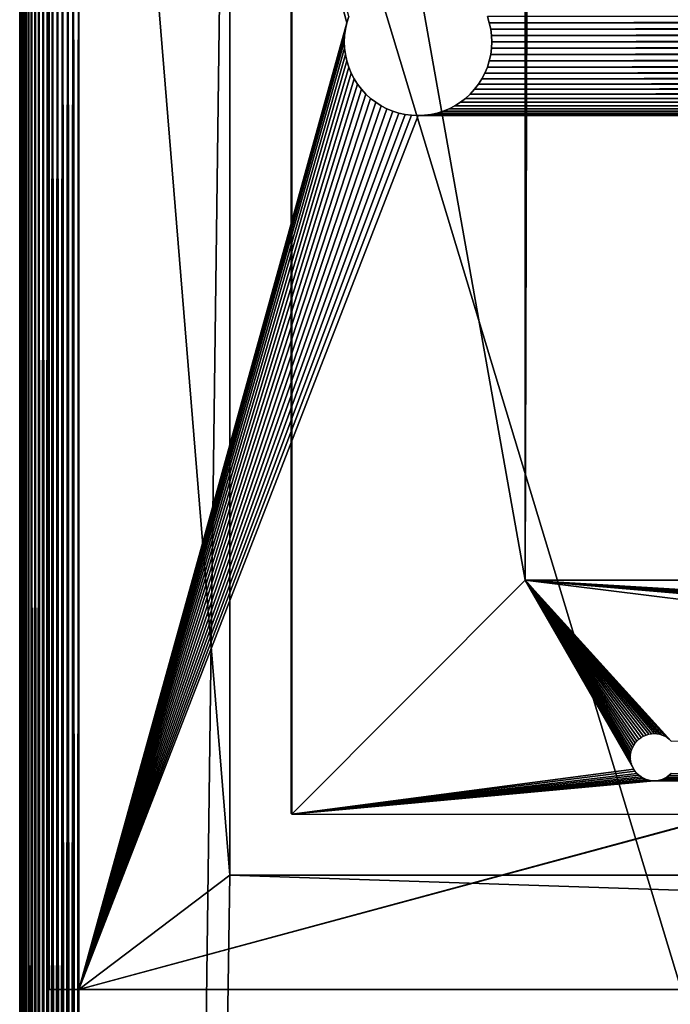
# Model space of a CAD drawing. Header units: millimetres. Extents: x -125 to 125, y -729 to 71.
# Tile 33 of 48: x -125 to -81, y -65 to 2. Entities that reach past the tile are written whole.
import ezdxf

# ---------------------------------------------------------------- set-up
doc = ezdxf.new("R2010")
doc.units = ezdxf.units.MM
doc.header["$LTSCALE"] = 65.185185
for name, color, linetype in [('1', 7, 'CONTINUOUS'), ('10', 7, 'CONTINUOUS'), ('11', 7, 'CONTINUOUS'), ('13', 7, 'CONTINUOUS'), ('14', 7, 'CONTINUOUS'), ('15', 7, 'CONTINUOUS'), ('17', 7, 'CONTINUOUS'), ('19', 7, 'CONTINUOUS'), ('2', 7, 'CONTINUOUS'), ('20', 7, 'CONTINUOUS'), ('24', 7, 'CONTINUOUS'), ('26', 7, 'CONTINUOUS'), ('27', 7, 'CONTINUOUS'), ('5', 7, 'CONTINUOUS')]:
    doc.layers.add(name, color=color, linetype=linetype)

msp = doc.modelspace()

# ---------------------------------------------------------------- linework, layer by layer
at = {"layer": '1', "color": 253, "linetype": 'Continuous', "true_color": 0xaaa39e}
for points in [[(-106.6, 52.3, 56.448), (-106.598, -52.313, 56.448), (-106.598, 52.313, 56.448), (-106.6, 52.3, 56.448)], [(-106.6, -52.3, 56.448), (-106.598, -52.313, 56.448), (-106.6, 52.3, 56.448), (-106.6, -52.3, 56.448)], [(-106.598, 52.313, 56.448), (-106.593, -52.325, 56.448), (-106.593, 52.325, 56.448), (-106.598, 52.313, 56.448)], [(-106.598, -52.313, 56.448), (-106.593, -52.325, 56.448), (-106.598, 52.313, 56.448), (-106.598, -52.313, 56.448)], [(-106.593, 52.325, 56.448), (-106.585, -52.335, 56.448), (-106.585, 52.335, 56.448), (-106.593, 52.325, 56.448)], [(-106.593, -52.325, 56.448), (-106.585, -52.335, 56.448), (-106.593, 52.325, 56.448), (-106.593, -52.325, 56.448)], [(-106.585, 52.335, 56.448), (-106.575, -52.343, 56.448), (-106.575, 52.343, 56.448), (-106.585, 52.335, 56.448)], [(-106.585, -52.335, 56.448), (-106.575, -52.343, 56.448), (-106.585, 52.335, 56.448), (-106.585, -52.335, 56.448)], [(-106.575, 52.343, 56.448), (-106.563, -52.348, 56.448), (-106.563, 52.348, 56.448), (-106.575, 52.343, 56.448)], [(-106.575, -52.343, 56.448), (-106.563, -52.348, 56.448), (-106.575, 52.343, 56.448), (-106.575, -52.343, 56.448)], [(-106.563, 52.348, 56.448), (-106.55, -52.35, 56.448), (-106.55, 52.35, 56.448), (-106.563, 52.348, 56.448)], [(-106.563, -52.348, 56.448), (-106.55, -52.35, 56.448), (-106.563, 52.348, 56.448), (-106.563, -52.348, 56.448)], [(-90.75, -36.5, 56.448), (-90.75, 36.505, 56.448), (-106.55, 52.35, 56.448), (-90.75, -36.5, 56.448)], [(-106.55, -52.35, 56.448), (-90.75, -36.5, 56.448), (-106.55, 52.35, 56.448), (-106.55, -52.35, 56.448)], [(-83.386, -49.3, 56.448), (-90.75, -36.5, 56.448), (-106.55, -52.35, 56.448), (-83.386, -49.3, 56.448)], [(-12.033, -46.25, 56.448), (-90.75, -36.5, 56.448), (-80.836, -47.402, 56.448), (-12.033, -46.25, 56.448)], [(-90.75, -36.5, 56.448), (-12.033, -43.25, 56.448), (-11.406, -43.25, 56.448), (-90.75, -36.5, 56.448)], [(-12.033, -43.25, 56.448), (-90.75, -36.5, 56.448), (-12.033, -46.25, 56.448), (-12.033, -43.25, 56.448)], [(4.697, -43.25, 56.448), (-90.75, -36.5, 56.448), (3.263, -43.25, 56.448), (4.697, -43.25, 56.448)], [(7.736, -43.259, 56.448), (-90.75, -36.5, 56.448), (7.551, -43.25, 56.448), (7.736, -43.259, 56.448)], [(-90.75, -36.5, 56.448), (7.736, -43.259, 56.448), (9.779, -43.364, 56.448), (-90.75, -36.5, 56.448)], [(7.551, -43.25, 56.448), (-90.75, -36.5, 56.448), (6.258, -43.25, 56.448), (7.551, -43.25, 56.448)], [(10.775, -43.166, 56.448), (-90.75, -36.5, 56.448), (10.596, -43.158, 56.448), (10.775, -43.166, 56.448)], [(10.596, -43.158, 56.448), (-90.75, -36.5, 56.448), (10.416, -43.166, 56.448), (10.596, -43.158, 56.448)], [(10.416, -43.166, 56.448), (-90.75, -36.5, 56.448), (10.258, -43.186, 56.448), (10.416, -43.166, 56.448)], [(10.258, -43.186, 56.448), (-90.75, -36.5, 56.448), (10.115, -43.218, 56.448), (10.258, -43.186, 56.448)], [(10.115, -43.218, 56.448), (-90.75, -36.5, 56.448), (9.99, -43.259, 56.448), (10.115, -43.218, 56.448)], [(9.99, -43.259, 56.448), (-90.75, -36.5, 56.448), (9.879, -43.308, 56.448), (9.99, -43.259, 56.448)], [(9.879, -43.308, 56.448), (-90.75, -36.5, 56.448), (9.779, -43.364, 56.448), (9.879, -43.308, 56.448)], [(-82, -46.9, 56.448), (-90.75, -36.5, 56.448), (-82.186, -46.911, 56.448), (-82, -46.9, 56.448)], [(-90.75, -36.5, 56.448), (-82, -46.9, 56.448), (-81.814, -46.911, 56.448), (-90.75, -36.5, 56.448)], [(-82.186, -46.911, 56.448), (-90.75, -36.5, 56.448), (-82.369, -46.943, 56.448), (-82.186, -46.911, 56.448)], [(-82.369, -46.943, 56.448), (-90.75, -36.5, 56.448), (-82.547, -46.996, 56.448), (-82.369, -46.943, 56.448)], [(-82.547, -46.996, 56.448), (-90.75, -36.5, 56.448), (-82.718, -47.07, 56.448), (-82.547, -46.996, 56.448)], [(-82.718, -47.07, 56.448), (-90.75, -36.5, 56.448), (-82.879, -47.163, 56.448), (-82.718, -47.07, 56.448)], [(-1.313, -43.25, 56.448), (-90.75, -36.5, 56.448), (-2.762, -43.25, 56.448), (-1.313, -43.25, 56.448)], [(-90.75, -36.5, 56.448), (-1.17, -43.256, 56.448), (1.095, -43.25, 56.448), (-90.75, -36.5, 56.448)], [(-1.17, -43.256, 56.448), (-90.75, -36.5, 56.448), (-1.313, -43.25, 56.448), (-1.17, -43.256, 56.448)], [(-90.75, -36.5, 56.448), (-3.352, -43.25, 56.448), (-2.762, -43.25, 56.448), (-90.75, -36.5, 56.448)], [(-5.343, -43.25, 56.448), (-90.75, -36.5, 56.448), (-6.254, -43.25, 56.448), (-5.343, -43.25, 56.448)], [(-90.75, -36.5, 56.448), (-4.256, -43.25, 56.448), (-3.352, -43.25, 56.448), (-90.75, -36.5, 56.448)], [(-4.256, -43.25, 56.448), (-90.75, -36.5, 56.448), (-5.343, -43.25, 56.448), (-4.256, -43.25, 56.448)], [(-8.976, -43.364, 56.448), (-90.75, -36.5, 56.448), (-9.067, -43.428, 56.448), (-8.976, -43.364, 56.448)], [(-8.876, -43.308, 56.448), (-90.75, -36.5, 56.448), (-8.976, -43.364, 56.448), (-8.876, -43.308, 56.448)], [(-8.765, -43.259, 56.448), (-90.75, -36.5, 56.448), (-8.876, -43.308, 56.448), (-8.765, -43.259, 56.448)], [(-8.64, -43.218, 56.448), (-90.75, -36.5, 56.448), (-8.765, -43.259, 56.448), (-8.64, -43.218, 56.448)], [(-8.498, -43.186, 56.448), (-90.75, -36.5, 56.448), (-8.64, -43.218, 56.448), (-8.498, -43.186, 56.448)], [(-8.339, -43.166, 56.448), (-90.75, -36.5, 56.448), (-8.498, -43.186, 56.448), (-8.339, -43.166, 56.448)], [(-8.159, -43.158, 56.448), (-90.75, -36.5, 56.448), (-8.339, -43.166, 56.448), (-8.159, -43.158, 56.448)], [(-90.75, -36.5, 56.448), (1.095, -43.25, 56.448), (1.805, -43.25, 56.448), (-90.75, -36.5, 56.448)], [(-90.75, -36.5, 56.448), (1.805, -43.25, 56.448), (3.263, -43.25, 56.448), (-90.75, -36.5, 56.448)], [(4.852, -43.256, 56.448), (-90.75, -36.5, 56.448), (4.697, -43.25, 56.448), (4.852, -43.256, 56.448)], [(-90.75, -36.5, 56.448), (4.852, -43.256, 56.448), (6.258, -43.25, 56.448), (-90.75, -36.5, 56.448)], [(-81.453, -46.996, 56.448), (-90.75, -36.5, 56.448), (-81.631, -46.943, 56.448), (-81.453, -46.996, 56.448)], [(-81.631, -46.943, 56.448), (-90.75, -36.5, 56.448), (-81.814, -46.911, 56.448), (-81.631, -46.943, 56.448)], [(82, -46.9, 56.448), (-90.75, -36.5, 56.448), (81.814, -46.911, 56.448), (82, -46.9, 56.448)], [(-90.75, -36.5, 56.448), (82, -46.9, 56.448), (82.186, -46.911, 56.448), (-90.75, -36.5, 56.448)], [(81.814, -46.911, 56.448), (-90.75, -36.5, 56.448), (81.631, -46.943, 56.448), (81.814, -46.911, 56.448)], [(81.631, -46.943, 56.448), (-90.75, -36.5, 56.448), (81.453, -46.996, 56.448), (81.631, -46.943, 56.448)], [(81.453, -46.996, 56.448), (-90.75, -36.5, 56.448), (81.282, -47.07, 56.448), (81.453, -46.996, 56.448)], [(81.282, -47.07, 56.448), (-90.75, -36.5, 56.448), (81.121, -47.163, 56.448), (81.282, -47.07, 56.448)], [(81.121, -47.163, 56.448), (-90.75, -36.5, 56.448), (80.972, -47.274, 56.448), (81.121, -47.163, 56.448)], [(80.972, -47.274, 56.448), (-90.75, -36.5, 56.448), (80.836, -47.402, 56.448), (80.972, -47.274, 56.448)], [(80.836, -47.402, 56.448), (-90.75, -36.5, 56.448), (80.717, -47.545, 56.448), (80.836, -47.402, 56.448)], [(-90.75, -36.5, 56.448), (10.775, -43.166, 56.448), (80.717, -47.545, 56.448), (-90.75, -36.5, 56.448)], [(-90.75, -36.5, 56.448), (-7.98, -43.166, 56.448), (-6.254, -43.25, 56.448), (-90.75, -36.5, 56.448)], [(-7.98, -43.166, 56.448), (-90.75, -36.5, 56.448), (-8.159, -43.158, 56.448), (-7.98, -43.166, 56.448)], [(-90.75, -36.5, 56.448), (-11.406, -43.25, 56.448), (-9.067, -43.428, 56.448), (-90.75, -36.5, 56.448)], [(-82.879, -47.163, 56.448), (-90.75, -36.5, 56.448), (-83.028, -47.274, 56.448), (-82.879, -47.163, 56.448)], [(-83.028, -47.274, 56.448), (-90.75, -36.5, 56.448), (-83.164, -47.402, 56.448), (-83.028, -47.274, 56.448)], [(-83.164, -47.402, 56.448), (-90.75, -36.5, 56.448), (-83.283, -47.545, 56.448), (-83.164, -47.402, 56.448)], [(-83.283, -47.545, 56.448), (-90.75, -36.5, 56.448), (-83.386, -47.7, 56.448), (-83.283, -47.545, 56.448)], [(-83.386, -47.7, 56.448), (-90.75, -36.5, 56.448), (-83.469, -47.866, 56.448), (-83.386, -47.7, 56.448)], [(-83.469, -47.866, 56.448), (-90.75, -36.5, 56.448), (-83.533, -48.041, 56.448), (-83.469, -47.866, 56.448)], [(-83.533, -48.041, 56.448), (-90.75, -36.5, 56.448), (-83.576, -48.222, 56.448), (-83.533, -48.041, 56.448)], [(-83.576, -48.222, 56.448), (-90.75, -36.5, 56.448), (-83.597, -48.407, 56.448), (-83.576, -48.222, 56.448)], [(-83.597, -48.407, 56.448), (-90.75, -36.5, 56.448), (-83.597, -48.593, 56.448), (-83.597, -48.407, 56.448)], [(-83.597, -48.593, 56.448), (-90.75, -36.5, 56.448), (-83.576, -48.778, 56.448), (-83.597, -48.593, 56.448)], [(-83.576, -48.778, 56.448), (-90.75, -36.5, 56.448), (-83.533, -48.959, 56.448), (-83.576, -48.778, 56.448)], [(-83.533, -48.959, 56.448), (-90.75, -36.5, 56.448), (-83.469, -49.134, 56.448), (-83.533, -48.959, 56.448)], [(-83.469, -49.134, 56.448), (-90.75, -36.5, 56.448), (-83.386, -49.3, 56.448), (-83.469, -49.134, 56.448)], [(-80.836, -47.402, 56.448), (-90.75, -36.5, 56.448), (-80.972, -47.274, 56.448), (-80.836, -47.402, 56.448)], [(-80.972, -47.274, 56.448), (-90.75, -36.5, 56.448), (-81.121, -47.163, 56.448), (-80.972, -47.274, 56.448)], [(-81.121, -47.163, 56.448), (-90.75, -36.5, 56.448), (-81.282, -47.07, 56.448), (-81.121, -47.163, 56.448)], [(-81.282, -47.07, 56.448), (-90.75, -36.5, 56.448), (-81.453, -46.996, 56.448), (-81.282, -47.07, 56.448)], [(90.75, -36.5, 56.448), (-90.75, -36.5, 56.448), (82.186, -46.911, 56.448), (90.75, -36.5, 56.448)], [(-83.283, -49.455, 56.448), (-83.386, -49.3, 56.448), (-106.55, -52.35, 56.448), (-83.283, -49.455, 56.448)], [(-83.164, -49.598, 56.448), (-83.283, -49.455, 56.448), (-106.55, -52.35, 56.448), (-83.164, -49.598, 56.448)], [(-83.028, -49.726, 56.448), (-83.164, -49.598, 56.448), (-106.55, -52.35, 56.448), (-83.028, -49.726, 56.448)], [(-82.879, -49.837, 56.448), (-83.028, -49.726, 56.448), (-106.55, -52.35, 56.448), (-82.879, -49.837, 56.448)], [(-82.718, -49.93, 56.448), (-82.879, -49.837, 56.448), (-106.55, -52.35, 56.448), (-82.718, -49.93, 56.448)], [(-82.547, -50.004, 56.448), (-82.718, -49.93, 56.448), (-106.55, -52.35, 56.448), (-82.547, -50.004, 56.448)], [(-82.369, -50.057, 56.448), (-82.547, -50.004, 56.448), (-106.55, -52.35, 56.448), (-82.369, -50.057, 56.448)], [(-82.186, -50.089, 56.448), (-82.369, -50.057, 56.448), (-106.55, -52.35, 56.448), (-82.186, -50.089, 56.448)], [(-81.631, -50.057, 56.448), (-81.814, -50.089, 56.448), (106.55, -52.35, 56.448), (-81.631, -50.057, 56.448)], [(-81.453, -50.004, 56.448), (-81.631, -50.057, 56.448), (106.55, -52.35, 56.448), (-81.453, -50.004, 56.448)], [(-81.282, -49.93, 56.448), (-81.453, -50.004, 56.448), (106.55, -52.35, 56.448), (-81.282, -49.93, 56.448)], [(-81.121, -49.837, 56.448), (-81.282, -49.93, 56.448), (106.55, -52.35, 56.448), (-81.121, -49.837, 56.448)], [(-80.972, -49.726, 56.448), (-81.121, -49.837, 56.448), (106.55, -52.35, 56.448), (-80.972, -49.726, 56.448)], [(-80.836, -49.598, 56.448), (-80.972, -49.726, 56.448), (106.55, -52.35, 56.448), (-80.836, -49.598, 56.448)], [(-82, -50.1, 56.448), (-82.186, -50.089, 56.448), (-106.55, -52.35, 56.448), (-82, -50.1, 56.448)], [(-82, -50.1, 56.448), (-106.55, -52.35, 56.448), (106.55, -52.35, 56.448), (-82, -50.1, 56.448)], [(-81.814, -50.089, 56.448), (-82, -50.1, 56.448), (106.55, -52.35, 56.448), (-81.814, -50.089, 56.448)]]:
    msp.add_3dface(points, dxfattribs=at)
at = {"layer": '10', "color": 253, "linetype": 'Continuous', "true_color": 0xaaa39e}
for points in [[(-125, -677.583, 33.942), (-125, 70.75, 52.448), (-125, -677.347, 33.767), (-125, -677.583, 33.942)], [(-125, -677.347, 33.767), (-125, 70.75, 52.448), (-125, -677.129, 33.569), (-125, -677.347, 33.767)], [(-125, -679.25, 34.448), (-125, 70.75, 52.448), (-125, -678.956, 34.433), (-125, -679.25, 34.448)], [(-125, -677.129, 33.569), (-125, 70.75, 52.448), (-125, -676.931, 33.351), (-125, -677.129, 33.569)], [(-125, -676.931, 33.351), (-125, 70.75, 52.448), (-125, -629.25, 34.448), (-125, -676.931, 33.351)], [(-125, -629.25, 34.448), (-125, 70.75, 52.448), (-125, -628.956, 34.433), (-125, -629.25, 34.448)], [(-125, -628.956, 34.433), (-125, 70.75, 52.448), (-125, -628.665, 34.39), (-125, -628.956, 34.433)], [(-125, -628.379, 28.577), (-125, 70.75, 52.448), (-125, -628.665, 28.505), (-125, -628.379, 28.577)], [(-125, -628.102, 28.676), (-125, 70.75, 52.448), (-125, -628.379, 28.577), (-125, -628.102, 28.676)], [(-125, -627.836, 28.802), (-125, 70.75, 52.448), (-125, -628.102, 28.676), (-125, -627.836, 28.802)], [(-125, -627.583, 28.953), (-125, 70.75, 52.448), (-125, -627.836, 28.802), (-125, -627.583, 28.953)], [(-125, -677.836, 34.094), (-125, 70.75, 52.448), (-125, -677.583, 33.942), (-125, -677.836, 34.094)], [(-125, -678.379, 34.319), (-125, 70.75, 52.448), (-125, -678.102, 34.219), (-125, -678.379, 34.319)], [(-125, -729.25, 52.448), (-125, 70.75, 52.448), (-125, -679.25, 34.448), (-125, -729.25, 52.448)], [(-125, -678.665, 34.39), (-125, 70.75, 52.448), (-125, -678.379, 34.319), (-125, -678.665, 34.39)], [(-125, -678.102, 34.219), (-125, 70.75, 52.448), (-125, -677.836, 34.094), (-125, -678.102, 34.219)], [(-125, -678.956, 34.433), (-125, 70.75, 52.448), (-125, -678.665, 34.39), (-125, -678.956, 34.433)], [(-125, -627.347, 29.129), (-125, 70.75, 52.448), (-125, -627.583, 28.953), (-125, -627.347, 29.129)], [(-125, -628.102, 34.219), (-125, 70.75, 52.448), (-125, -627.836, 34.094), (-125, -628.102, 34.219)], [(-125, -626.308, 30.862), (-125, 70.75, 52.448), (-125, -626.379, 30.577), (-125, -626.308, 30.862)], [(-125, -626.264, 31.154), (-125, 70.75, 52.448), (-125, -626.308, 30.862), (-125, -626.264, 31.154)], [(-125, -627.836, 34.094), (-125, 70.75, 52.448), (-125, -627.583, 33.942), (-125, -627.836, 34.094)], [(-125, -626.25, 31.448), (-125, 70.75, 52.448), (-125, -626.264, 31.154), (-125, -626.25, 31.448)], [(-125, -626.264, 31.742), (-125, 70.75, 52.448), (-125, -626.25, 31.448), (-125, -626.264, 31.742)], [(-125, -627.583, 33.942), (-125, 70.75, 52.448), (-125, -627.347, 33.767), (-125, -627.583, 33.942)], [(-125, -626.308, 32.033), (-125, 70.75, 52.448), (-125, -626.264, 31.742), (-125, -626.308, 32.033)], [(-125, -626.379, 32.319), (-125, 70.75, 52.448), (-125, -626.308, 32.033), (-125, -626.379, 32.319)], [(-125, -627.347, 33.767), (-125, 70.75, 52.448), (-125, -627.129, 33.569), (-125, -627.347, 33.767)], [(-125, -626.478, 32.596), (-125, 70.75, 52.448), (-125, -626.379, 32.319), (-125, -626.478, 32.596)], [(-125, -626.604, 32.862), (-125, 70.75, 52.448), (-125, -626.478, 32.596), (-125, -626.604, 32.862)], [(-125, -627.129, 33.569), (-125, 70.75, 52.448), (-125, -626.931, 33.351), (-125, -627.129, 33.569)], [(-125, -626.756, 33.114), (-125, 70.75, 52.448), (-125, -626.604, 32.862), (-125, -626.756, 33.114)], [(-125, -626.931, 33.351), (-125, 70.75, 52.448), (-125, -626.756, 33.114), (-125, -626.931, 33.351)], [(-125, -626.379, 30.577), (-125, 70.75, 52.448), (-125, -626.478, 30.3), (-125, -626.379, 30.577)], [(-125, -627.129, 29.326), (-125, 70.75, 52.448), (-125, -627.347, 29.129), (-125, -627.129, 29.326)], [(-125, -626.931, 29.545), (-125, 70.75, 52.448), (-125, -627.129, 29.326), (-125, -626.931, 29.545)], [(-125, -626.756, 29.781), (-125, 70.75, 52.448), (-125, -626.931, 29.545), (-125, -626.756, 29.781)], [(-125, -628.665, 34.39), (-125, 70.75, 52.448), (-125, -628.379, 34.319), (-125, -628.665, 34.39)], [(-125, -626.604, 30.034), (-125, 70.75, 52.448), (-125, -626.756, 29.781), (-125, -626.604, 30.034)], [(-125, -626.478, 30.3), (-125, 70.75, 52.448), (-125, -626.604, 30.034), (-125, -626.478, 30.3)], [(-125, -628.379, 34.319), (-125, 70.75, 52.448), (-125, -628.102, 34.219), (-125, -628.379, 34.319)], [(-125, -729.25, 10.448), (-125, 70.75, 52.448), (-125, 70.75, 10.448), (-125, -729.25, 10.448)], [(-125, 70.75, 52.448), (-125, -729.25, 10.448), (-125, -628.665, 28.505), (-125, 70.75, 52.448)]]:
    msp.add_3dface(points, dxfattribs=at)
at = {"layer": '11', "color": 253, "linetype": 'Continuous', "true_color": 0xaaa39e}
for points in [[(-121, 70.75, 56.448), (-121, -729.25, 56.448), (-110.75, 56.5, 56.448), (-121, 70.75, 56.448)], [(-110.75, 56.5, 56.448), (-121, -729.25, 56.448), (-110.75, -56.5, 56.448), (-110.75, 56.5, 56.448)], [(-110.75, -56.5, 56.448), (-121, -729.25, 56.448), (110.75, -56.5, 56.448), (-110.75, -56.5, 56.448)], [(-121, -729.25, 56.448), (121, -729.25, 56.448), (110.75, -56.5, 56.448), (-121, -729.25, 56.448)]]:
    msp.add_3dface(points, dxfattribs=at)
at = {"layer": '13', "color": 253, "linetype": 'Continuous', "true_color": 0xaaa39e}
for points in [[(121, -729.25, 6.448), (-121, -729.25, 6.448), (-121, 70.75, 6.448), (121, -729.25, 6.448)], [(121, -729.25, 6.448), (-121, 70.75, 6.448), (121, 70.75, 6.448), (121, -729.25, 6.448)]]:
    msp.add_3dface(points, dxfattribs=at)
at = {"layer": '14', "color": 253, "linetype": 'Continuous', "true_color": 0xaaa39e}
for points in [[(-123, 68.75, 52.448), (-123, -64.25, 52.448), (-123, 68.75, 10.448), (-123, 68.75, 52.448)], [(-123, -64.25, 52.448), (-123, -64.25, 10.448), (-123, 68.75, 10.448), (-123, -64.25, 52.448)]]:
    msp.add_3dface(points, dxfattribs=at)
at = {"layer": '15', "color": 253, "linetype": 'Continuous', "true_color": 0xaaa39e}
for points in [[(-110.75, -56.5, 54.448), (-121, -64.25, 54.448), (-121, 68.75, 54.448), (-110.75, -56.5, 54.448)], [(-110.75, 56.5, 54.448), (-110.75, -56.5, 54.448), (-121, 68.75, 54.448), (-110.75, 56.5, 54.448)], [(-121, -64.25, 54.448), (-110.75, -56.5, 54.448), (121, -64.25, 54.448), (-121, -64.25, 54.448)], [(-110.75, -56.5, 54.448), (110.75, -56.5, 54.448), (121, -64.25, 54.448), (-110.75, -56.5, 54.448)]]:
    msp.add_3dface(points, dxfattribs=at)
at = {"layer": '17', "color": 253, "linetype": 'Continuous', "true_color": 0xaaa39e}
for points in [[(-121, -64.25, 8.448), (-102.83, 1.294, 8.448), (-121, 68.75, 8.448), (-121, -64.25, 8.448)], [(-102.83, 1.294, 8.448), (-102.698, 1.71, 8.448), (-121, 68.75, 8.448), (-102.83, 1.294, 8.448)], [(-93.302, 1.71, 8.448), (-93.17, 1.294, 8.448), (93.302, 1.71, 8.448), (-93.302, 1.71, 8.448)], [(93.302, 1.71, 8.448), (-93.17, 1.294, 8.448), (93.17, 1.294, 8.448), (93.302, 1.71, 8.448)], [(-102.924, 0.868, 8.448), (-102.83, 1.294, 8.448), (-121, -64.25, 8.448), (-102.924, 0.868, 8.448)], [(-102.981, 0.436, 8.448), (-102.924, 0.868, 8.448), (-121, -64.25, 8.448), (-102.981, 0.436, 8.448)], [(-93.17, 1.294, 8.448), (-93.076, 0.868, 8.448), (93.17, 1.294, 8.448), (-93.17, 1.294, 8.448)], [(93.17, 1.294, 8.448), (-93.076, 0.868, 8.448), (93.076, 0.868, 8.448), (93.17, 1.294, 8.448)], [(-93.076, 0.868, 8.448), (-93.019, 0.436, 8.448), (93.076, 0.868, 8.448), (-93.076, 0.868, 8.448)], [(93.076, 0.868, 8.448), (-93.019, 0.436, 8.448), (93.019, 0.436, 8.448), (93.076, 0.868, 8.448)], [(-103, 0, 8.448), (-102.981, 0.436, 8.448), (-121, -64.25, 8.448), (-103, 0, 8.448)], [(-102.981, -0.436, 8.448), (-103, 0, 8.448), (-121, -64.25, 8.448), (-102.981, -0.436, 8.448)], [(-93.019, 0.436, 8.448), (-93, 0, 8.448), (93.019, 0.436, 8.448), (-93.019, 0.436, 8.448)], [(-93, 0, 8.448), (-93.019, -0.436, 8.448), (93, 0, 8.448), (-93, 0, 8.448)], [(93, 0, 8.448), (-93.019, -0.436, 8.448), (93.019, -0.436, 8.448), (93, 0, 8.448)], [(93.019, 0.436, 8.448), (-93, 0, 8.448), (93, 0, 8.448), (93.019, 0.436, 8.448)], [(-102.924, -0.868, 8.448), (-102.981, -0.436, 8.448), (-121, -64.25, 8.448), (-102.924, -0.868, 8.448)], [(-93.019, -0.436, 8.448), (-93.076, -0.868, 8.448), (93.019, -0.436, 8.448), (-93.019, -0.436, 8.448)], [(93.019, -0.436, 8.448), (-93.076, -0.868, 8.448), (93.076, -0.868, 8.448), (93.019, -0.436, 8.448)], [(-102.83, -1.294, 8.448), (-102.924, -0.868, 8.448), (-121, -64.25, 8.448), (-102.83, -1.294, 8.448)], [(-102.698, -1.71, 8.448), (-102.83, -1.294, 8.448), (-121, -64.25, 8.448), (-102.698, -1.71, 8.448)], [(-93.17, -1.294, 8.448), (-93.302, -1.71, 8.448), (93.17, -1.294, 8.448), (-93.17, -1.294, 8.448)], [(93.17, -1.294, 8.448), (-93.302, -1.71, 8.448), (93.302, -1.71, 8.448), (93.17, -1.294, 8.448)], [(-93.076, -0.868, 8.448), (-93.17, -1.294, 8.448), (93.076, -0.868, 8.448), (-93.076, -0.868, 8.448)], [(93.076, -0.868, 8.448), (-93.17, -1.294, 8.448), (93.17, -1.294, 8.448), (93.076, -0.868, 8.448)], [(-102.532, -2.113, 8.448), (-102.698, -1.71, 8.448), (-121, -64.25, 8.448), (-102.532, -2.113, 8.448)], [(-93.302, -1.71, 8.448), (-93.468, -2.113, 8.448), (93.302, -1.71, 8.448), (-93.302, -1.71, 8.448)], [(93.302, -1.71, 8.448), (-93.468, -2.113, 8.448), (93.468, -2.113, 8.448), (93.302, -1.71, 8.448)], [(-102.33, -2.5, 8.448), (-102.532, -2.113, 8.448), (-121, -64.25, 8.448), (-102.33, -2.5, 8.448)], [(-102.096, -2.868, 8.448), (-102.33, -2.5, 8.448), (-121, -64.25, 8.448), (-102.096, -2.868, 8.448)], [(-93.67, -2.5, 8.448), (-93.904, -2.868, 8.448), (93.67, -2.5, 8.448), (-93.67, -2.5, 8.448)], [(93.67, -2.5, 8.448), (-93.904, -2.868, 8.448), (93.904, -2.868, 8.448), (93.67, -2.5, 8.448)], [(-93.468, -2.113, 8.448), (-93.67, -2.5, 8.448), (93.468, -2.113, 8.448), (-93.468, -2.113, 8.448)], [(93.468, -2.113, 8.448), (-93.67, -2.5, 8.448), (93.67, -2.5, 8.448), (93.468, -2.113, 8.448)], [(-101.83, -3.214, 8.448), (-102.096, -2.868, 8.448), (-121, -64.25, 8.448), (-101.83, -3.214, 8.448)], [(-101.536, -3.536, 8.448), (-101.83, -3.214, 8.448), (-121, -64.25, 8.448), (-101.536, -3.536, 8.448)], [(-94.17, -3.214, 8.448), (-94.464, -3.536, 8.448), (94.17, -3.214, 8.448), (-94.17, -3.214, 8.448)], [(94.17, -3.214, 8.448), (-94.464, -3.536, 8.448), (94.464, -3.536, 8.448), (94.17, -3.214, 8.448)], [(93.904, -2.868, 8.448), (-94.17, -3.214, 8.448), (94.17, -3.214, 8.448), (93.904, -2.868, 8.448)], [(-93.904, -2.868, 8.448), (-94.17, -3.214, 8.448), (93.904, -2.868, 8.448), (-93.904, -2.868, 8.448)], [(-101.214, -3.83, 8.448), (-101.536, -3.536, 8.448), (-121, -64.25, 8.448), (-101.214, -3.83, 8.448)], [(-100.868, -4.096, 8.448), (-101.214, -3.83, 8.448), (-121, -64.25, 8.448), (-100.868, -4.096, 8.448)], [(94.786, -3.83, 8.448), (-95.132, -4.096, 8.448), (95.132, -4.096, 8.448), (94.786, -3.83, 8.448)], [(-94.786, -3.83, 8.448), (-95.132, -4.096, 8.448), (94.786, -3.83, 8.448), (-94.786, -3.83, 8.448)], [(94.464, -3.536, 8.448), (-94.786, -3.83, 8.448), (94.786, -3.83, 8.448), (94.464, -3.536, 8.448)], [(-94.464, -3.536, 8.448), (-94.786, -3.83, 8.448), (94.464, -3.536, 8.448), (-94.464, -3.536, 8.448)], [(-100.5, -4.33, 8.448), (-100.868, -4.096, 8.448), (-121, -64.25, 8.448), (-100.5, -4.33, 8.448)], [(-100.113, -4.532, 8.448), (-100.5, -4.33, 8.448), (-121, -64.25, 8.448), (-100.113, -4.532, 8.448)], [(-99.71, -4.698, 8.448), (-100.113, -4.532, 8.448), (-121, -64.25, 8.448), (-99.71, -4.698, 8.448)], [(-95.887, -4.532, 8.448), (-96.29, -4.698, 8.448), (95.887, -4.532, 8.448), (-95.887, -4.532, 8.448)], [(95.887, -4.532, 8.448), (-96.29, -4.698, 8.448), (96.29, -4.698, 8.448), (95.887, -4.532, 8.448)], [(95.5, -4.33, 8.448), (-95.887, -4.532, 8.448), (95.887, -4.532, 8.448), (95.5, -4.33, 8.448)], [(-95.5, -4.33, 8.448), (-95.887, -4.532, 8.448), (95.5, -4.33, 8.448), (-95.5, -4.33, 8.448)], [(95.132, -4.096, 8.448), (-95.5, -4.33, 8.448), (95.5, -4.33, 8.448), (95.132, -4.096, 8.448)], [(-95.132, -4.096, 8.448), (-95.5, -4.33, 8.448), (95.132, -4.096, 8.448), (-95.132, -4.096, 8.448)], [(-99.294, -4.83, 8.448), (-99.71, -4.698, 8.448), (-121, -64.25, 8.448), (-99.294, -4.83, 8.448)], [(99.294, -4.83, 8.448), (98.868, -4.924, 8.448), (-121, -64.25, 8.448), (99.294, -4.83, 8.448)], [(-75, -64.25, 8.448), (99.294, -4.83, 8.448), (-121, -64.25, 8.448), (-75, -64.25, 8.448)], [(-98.868, -4.924, 8.448), (-99.294, -4.83, 8.448), (-121, -64.25, 8.448), (-98.868, -4.924, 8.448)], [(98.868, -4.924, 8.448), (98.436, -4.981, 8.448), (-121, -64.25, 8.448), (98.868, -4.924, 8.448)], [(-98.436, -4.981, 8.448), (-98.868, -4.924, 8.448), (-121, -64.25, 8.448), (-98.436, -4.981, 8.448)], [(98.436, -4.981, 8.448), (98, -5, 8.448), (-121, -64.25, 8.448), (98.436, -4.981, 8.448)], [(-98, -5, 8.448), (-98.436, -4.981, 8.448), (-121, -64.25, 8.448), (-98, -5, 8.448)], [(98, -5, 8.448), (-98, -5, 8.448), (-121, -64.25, 8.448), (98, -5, 8.448)], [(97.564, -4.981, 8.448), (-98, -5, 8.448), (98, -5, 8.448), (97.564, -4.981, 8.448)], [(-97.564, -4.981, 8.448), (-98, -5, 8.448), (97.564, -4.981, 8.448), (-97.564, -4.981, 8.448)], [(97.132, -4.924, 8.448), (-97.564, -4.981, 8.448), (97.564, -4.981, 8.448), (97.132, -4.924, 8.448)], [(-97.132, -4.924, 8.448), (-97.564, -4.981, 8.448), (97.132, -4.924, 8.448), (-97.132, -4.924, 8.448)], [(-96.706, -4.83, 8.448), (-97.132, -4.924, 8.448), (96.706, -4.83, 8.448), (-96.706, -4.83, 8.448)], [(96.706, -4.83, 8.448), (-97.132, -4.924, 8.448), (97.132, -4.924, 8.448), (96.706, -4.83, 8.448)], [(-96.29, -4.698, 8.448), (-96.706, -4.83, 8.448), (96.29, -4.698, 8.448), (-96.29, -4.698, 8.448)], [(96.29, -4.698, 8.448), (-96.706, -4.83, 8.448), (96.706, -4.83, 8.448), (96.29, -4.698, 8.448)]]:
    msp.add_3dface(points, dxfattribs=at)
at = {"layer": '19', "color": 253, "linetype": 'Continuous', "true_color": 0xaaa39e}
for points in [[(-102.698, 1.71, 24.148), (-102.83, 1.294, 8.448), (-102.83, 1.294, 24.148), (-102.698, 1.71, 24.148)], [(-102.698, 1.71, 8.448), (-102.83, 1.294, 8.448), (-102.698, 1.71, 24.148), (-102.698, 1.71, 8.448)], [(-93.17, 1.294, 24.148), (-93.302, 1.71, 8.448), (-93.302, 1.71, 24.148), (-93.17, 1.294, 24.148)], [(-93.17, 1.294, 8.448), (-93.302, 1.71, 8.448), (-93.17, 1.294, 24.148), (-93.17, 1.294, 8.448)], [(-102.924, 0.868, 8.448), (-102.981, 0.436, 8.448), (-102.924, 0.868, 24.148), (-102.924, 0.868, 8.448)], [(-102.924, 0.868, 24.148), (-102.981, 0.436, 8.448), (-102.981, 0.436, 24.148), (-102.924, 0.868, 24.148)], [(-102.83, 1.294, 8.448), (-102.924, 0.868, 8.448), (-102.83, 1.294, 24.148), (-102.83, 1.294, 8.448)], [(-102.83, 1.294, 24.148), (-102.924, 0.868, 8.448), (-102.924, 0.868, 24.148), (-102.83, 1.294, 24.148)], [(-93.076, 0.868, 24.148), (-93.17, 1.294, 8.448), (-93.17, 1.294, 24.148), (-93.076, 0.868, 24.148)], [(-93.076, 0.868, 8.448), (-93.17, 1.294, 8.448), (-93.076, 0.868, 24.148), (-93.076, 0.868, 8.448)], [(-93.019, 0.436, 24.148), (-93.076, 0.868, 8.448), (-93.076, 0.868, 24.148), (-93.019, 0.436, 24.148)], [(-93.019, 0.436, 8.448), (-93.076, 0.868, 8.448), (-93.019, 0.436, 24.148), (-93.019, 0.436, 8.448)], [(-102.981, 0.436, 24.148), (-103, 0, 8.448), (-103, 0, 24.148), (-102.981, 0.436, 24.148)], [(-102.981, 0.436, 8.448), (-103, 0, 8.448), (-102.981, 0.436, 24.148), (-102.981, 0.436, 8.448)], [(-93, 0, 24.148), (-93.019, 0.436, 8.448), (-93.019, 0.436, 24.148), (-93, 0, 24.148)], [(-93, 0, 8.448), (-93.019, 0.436, 8.448), (-93, 0, 24.148), (-93, 0, 8.448)]]:
    msp.add_3dface(points, dxfattribs=at)
at = {"layer": '2', "color": 253, "linetype": 'Continuous', "true_color": 0xaaa39e}
for points in [[(-90.75, -36.5, 56.448), (90.75, -36.5, 56.448), (-90.532, 34.925, 43.935), (-90.75, -36.5, 56.448)], [(-90.532, 34.925, 43.935), (90.75, -36.5, 56.448), (90.532, 34.925, 43.935), (-90.532, 34.925, 43.935)]]:
    msp.add_3dface(points, dxfattribs=at)
at = {"layer": '20', "color": 253, "linetype": 'Continuous', "true_color": 0xaaa39e}
for points in [[(-103, 0, 24.148), (-102.981, -0.436, 8.448), (-102.981, -0.436, 24.148), (-103, 0, 24.148)], [(-103, 0, 8.448), (-102.981, -0.436, 8.448), (-103, 0, 24.148), (-103, 0, 8.448)], [(-93.019, -0.436, 8.448), (-93, 0, 8.448), (-93.019, -0.436, 24.148), (-93.019, -0.436, 8.448)], [(-93, 0, 8.448), (-93, 0, 24.148), (-93.019, -0.436, 24.148), (-93, 0, 8.448)], [(-102.981, -0.436, 24.148), (-102.924, -0.868, 8.448), (-102.924, -0.868, 24.148), (-102.981, -0.436, 24.148)], [(-102.981, -0.436, 8.448), (-102.924, -0.868, 8.448), (-102.981, -0.436, 24.148), (-102.981, -0.436, 8.448)], [(-93.076, -0.868, 8.448), (-93.019, -0.436, 8.448), (-93.076, -0.868, 24.148), (-93.076, -0.868, 8.448)], [(-93.076, -0.868, 24.148), (-93.019, -0.436, 8.448), (-93.019, -0.436, 24.148), (-93.076, -0.868, 24.148)], [(-102.924, -0.868, 8.448), (-102.83, -1.294, 8.448), (-102.924, -0.868, 24.148), (-102.924, -0.868, 8.448)], [(-102.924, -0.868, 24.148), (-102.83, -1.294, 8.448), (-102.83, -1.294, 24.148), (-102.924, -0.868, 24.148)], [(-102.83, -1.294, 8.448), (-102.698, -1.71, 8.448), (-102.83, -1.294, 24.148), (-102.83, -1.294, 8.448)], [(-102.83, -1.294, 24.148), (-102.698, -1.71, 8.448), (-102.698, -1.71, 24.148), (-102.83, -1.294, 24.148)], [(-93.302, -1.71, 8.448), (-93.17, -1.294, 8.448), (-93.302, -1.71, 24.148), (-93.302, -1.71, 8.448)], [(-93.302, -1.71, 24.148), (-93.17, -1.294, 8.448), (-93.17, -1.294, 24.148), (-93.302, -1.71, 24.148)], [(-93.17, -1.294, 8.448), (-93.076, -0.868, 8.448), (-93.17, -1.294, 24.148), (-93.17, -1.294, 8.448)], [(-93.17, -1.294, 24.148), (-93.076, -0.868, 8.448), (-93.076, -0.868, 24.148), (-93.17, -1.294, 24.148)], [(-102.698, -1.71, 24.148), (-102.532, -2.113, 8.448), (-102.532, -2.113, 24.148), (-102.698, -1.71, 24.148)], [(-102.698, -1.71, 8.448), (-102.532, -2.113, 8.448), (-102.698, -1.71, 24.148), (-102.698, -1.71, 8.448)], [(-93.468, -2.113, 8.448), (-93.302, -1.71, 8.448), (-93.468, -2.113, 24.148), (-93.468, -2.113, 8.448)], [(-93.468, -2.113, 24.148), (-93.302, -1.71, 8.448), (-93.302, -1.71, 24.148), (-93.468, -2.113, 24.148)], [(-102.532, -2.113, 8.448), (-102.33, -2.5, 8.448), (-102.532, -2.113, 24.148), (-102.532, -2.113, 8.448)], [(-102.532, -2.113, 24.148), (-102.33, -2.5, 8.448), (-102.33, -2.5, 24.148), (-102.532, -2.113, 24.148)], [(-102.33, -2.5, 24.148), (-102.096, -2.868, 8.448), (-102.096, -2.868, 24.148), (-102.33, -2.5, 24.148)], [(-102.33, -2.5, 8.448), (-102.096, -2.868, 8.448), (-102.33, -2.5, 24.148), (-102.33, -2.5, 8.448)], [(-93.904, -2.868, 24.148), (-93.67, -2.5, 8.448), (-93.67, -2.5, 24.148), (-93.904, -2.868, 24.148)], [(-93.904, -2.868, 8.448), (-93.67, -2.5, 8.448), (-93.904, -2.868, 24.148), (-93.904, -2.868, 8.448)], [(-93.67, -2.5, 8.448), (-93.468, -2.113, 8.448), (-93.67, -2.5, 24.148), (-93.67, -2.5, 8.448)], [(-93.67, -2.5, 24.148), (-93.468, -2.113, 8.448), (-93.468, -2.113, 24.148), (-93.67, -2.5, 24.148)], [(-102.096, -2.868, 24.148), (-101.83, -3.214, 8.448), (-101.83, -3.214, 24.148), (-102.096, -2.868, 24.148)], [(-102.096, -2.868, 8.448), (-101.83, -3.214, 8.448), (-102.096, -2.868, 24.148), (-102.096, -2.868, 8.448)], [(-101.83, -3.214, 8.448), (-101.536, -3.536, 8.448), (-101.83, -3.214, 24.148), (-101.83, -3.214, 8.448)], [(-101.83, -3.214, 24.148), (-101.536, -3.536, 8.448), (-101.536, -3.536, 24.148), (-101.83, -3.214, 24.148)], [(-94.464, -3.536, 8.448), (-94.17, -3.214, 8.448), (-94.464, -3.536, 24.148), (-94.464, -3.536, 8.448)], [(-94.464, -3.536, 24.148), (-94.17, -3.214, 8.448), (-94.17, -3.214, 24.148), (-94.464, -3.536, 24.148)], [(-94.17, -3.214, 24.148), (-93.904, -2.868, 8.448), (-93.904, -2.868, 24.148), (-94.17, -3.214, 24.148)], [(-94.17, -3.214, 8.448), (-93.904, -2.868, 8.448), (-94.17, -3.214, 24.148), (-94.17, -3.214, 8.448)], [(-101.536, -3.536, 24.148), (-101.214, -3.83, 8.448), (-101.214, -3.83, 24.148), (-101.536, -3.536, 24.148)], [(-101.536, -3.536, 8.448), (-101.214, -3.83, 8.448), (-101.536, -3.536, 24.148), (-101.536, -3.536, 8.448)], [(-101.214, -3.83, 24.148), (-100.868, -4.096, 8.448), (-100.868, -4.096, 24.148), (-101.214, -3.83, 24.148)], [(-101.214, -3.83, 8.448), (-100.868, -4.096, 8.448), (-101.214, -3.83, 24.148), (-101.214, -3.83, 8.448)], [(-95.132, -4.096, 8.448), (-94.786, -3.83, 8.448), (-95.132, -4.096, 24.148), (-95.132, -4.096, 8.448)], [(-95.132, -4.096, 24.148), (-94.786, -3.83, 8.448), (-94.786, -3.83, 24.148), (-95.132, -4.096, 24.148)], [(-94.786, -3.83, 8.448), (-94.464, -3.536, 8.448), (-94.786, -3.83, 24.148), (-94.786, -3.83, 8.448)], [(-94.786, -3.83, 24.148), (-94.464, -3.536, 8.448), (-94.464, -3.536, 24.148), (-94.786, -3.83, 24.148)], [(-100.868, -4.096, 24.148), (-100.5, -4.33, 8.448), (-100.5, -4.33, 24.148), (-100.868, -4.096, 24.148)], [(-100.868, -4.096, 8.448), (-100.5, -4.33, 8.448), (-100.868, -4.096, 24.148), (-100.868, -4.096, 8.448)], [(-100.5, -4.33, 8.448), (-100.113, -4.532, 8.448), (-100.5, -4.33, 24.148), (-100.5, -4.33, 8.448)], [(-100.5, -4.33, 24.148), (-100.113, -4.532, 8.448), (-100.113, -4.532, 24.148), (-100.5, -4.33, 24.148)], [(-100.113, -4.532, 8.448), (-99.71, -4.698, 8.448), (-100.113, -4.532, 24.148), (-100.113, -4.532, 8.448)], [(-100.113, -4.532, 24.148), (-99.71, -4.698, 8.448), (-99.71, -4.698, 24.148), (-100.113, -4.532, 24.148)], [(-96.29, -4.698, 8.448), (-95.887, -4.532, 8.448), (-96.29, -4.698, 24.148), (-96.29, -4.698, 8.448)], [(-96.29, -4.698, 24.148), (-95.887, -4.532, 8.448), (-95.887, -4.532, 24.148), (-96.29, -4.698, 24.148)], [(-95.887, -4.532, 8.448), (-95.5, -4.33, 8.448), (-95.887, -4.532, 24.148), (-95.887, -4.532, 8.448)], [(-95.887, -4.532, 24.148), (-95.5, -4.33, 8.448), (-95.5, -4.33, 24.148), (-95.887, -4.532, 24.148)], [(-95.5, -4.33, 8.448), (-95.132, -4.096, 8.448), (-95.5, -4.33, 24.148), (-95.5, -4.33, 8.448)], [(-95.5, -4.33, 24.148), (-95.132, -4.096, 8.448), (-95.132, -4.096, 24.148), (-95.5, -4.33, 24.148)], [(-99.71, -4.698, 8.448), (-99.294, -4.83, 8.448), (-99.71, -4.698, 24.148), (-99.71, -4.698, 8.448)], [(-99.71, -4.698, 24.148), (-99.294, -4.83, 8.448), (-99.294, -4.83, 24.148), (-99.71, -4.698, 24.148)], [(-99.294, -4.83, 8.448), (-98.868, -4.924, 8.448), (-99.294, -4.83, 24.148), (-99.294, -4.83, 8.448)], [(-99.294, -4.83, 24.148), (-98.868, -4.924, 8.448), (-98.868, -4.924, 24.148), (-99.294, -4.83, 24.148)], [(-98.868, -4.924, 24.148), (-98.436, -4.981, 8.448), (-98.436, -4.981, 24.148), (-98.868, -4.924, 24.148)], [(-98.868, -4.924, 8.448), (-98.436, -4.981, 8.448), (-98.868, -4.924, 24.148), (-98.868, -4.924, 8.448)], [(-98.436, -4.981, 24.148), (-98, -5, 8.448), (-98, -5, 24.148), (-98.436, -4.981, 24.148)], [(-98.436, -4.981, 8.448), (-98, -5, 8.448), (-98.436, -4.981, 24.148), (-98.436, -4.981, 8.448)], [(-98, -5, 8.448), (-97.564, -4.981, 8.448), (-98, -5, 24.148), (-98, -5, 8.448)], [(-98, -5, 24.148), (-97.564, -4.981, 8.448), (-97.564, -4.981, 24.148), (-98, -5, 24.148)], [(-97.564, -4.981, 8.448), (-97.132, -4.924, 8.448), (-97.564, -4.981, 24.148), (-97.564, -4.981, 8.448)], [(-97.564, -4.981, 24.148), (-97.132, -4.924, 8.448), (-97.132, -4.924, 24.148), (-97.564, -4.981, 24.148)], [(-97.132, -4.924, 8.448), (-96.706, -4.83, 8.448), (-97.132, -4.924, 24.148), (-97.132, -4.924, 8.448)], [(-97.132, -4.924, 24.148), (-96.706, -4.83, 8.448), (-96.706, -4.83, 24.148), (-97.132, -4.924, 24.148)], [(-96.706, -4.83, 8.448), (-96.29, -4.698, 8.448), (-96.706, -4.83, 24.148), (-96.706, -4.83, 8.448)], [(-96.706, -4.83, 24.148), (-96.29, -4.698, 8.448), (-96.29, -4.698, 24.148), (-96.706, -4.83, 24.148)]]:
    msp.add_3dface(points, dxfattribs=at)
at = {"layer": '24', "color": 253, "linetype": 'Continuous', "true_color": 0xaaa39e}
for points in [[(-124.983, -729.25, 52.817), (-124.983, 70.75, 52.817), (-125, 70.75, 52.448), (-124.983, -729.25, 52.817)], [(-125, -729.25, 52.448), (-124.983, -729.25, 52.817), (-125, 70.75, 52.448), (-125, -729.25, 52.448)], [(-124.983, -729.25, 52.817), (-124.932, -729.25, 53.183), (-124.983, 70.75, 52.817), (-124.983, -729.25, 52.817)], [(-124.932, -729.25, 53.183), (-124.932, 70.75, 53.183), (-124.983, 70.75, 52.817), (-124.932, -729.25, 53.183)], [(-124.847, -729.25, 53.542), (-124.847, 70.75, 53.542), (-124.932, 70.75, 53.183), (-124.847, -729.25, 53.542)], [(-124.932, -729.25, 53.183), (-124.847, -729.25, 53.542), (-124.932, 70.75, 53.183), (-124.932, -729.25, 53.183)], [(-124.73, -729.25, 53.893), (-124.73, 70.75, 53.893), (-124.847, 70.75, 53.542), (-124.73, -729.25, 53.893)], [(-124.847, -729.25, 53.542), (-124.73, -729.25, 53.893), (-124.847, 70.75, 53.542), (-124.847, -729.25, 53.542)], [(-124.73, -729.25, 53.893), (-124.581, -729.25, 54.231), (-124.73, 70.75, 53.893), (-124.73, -729.25, 53.893)], [(-124.581, -729.25, 54.231), (-124.581, 70.75, 54.231), (-124.73, 70.75, 53.893), (-124.581, -729.25, 54.231)], [(-124.581, -729.25, 54.231), (-124.401, -729.25, 54.554), (-124.581, 70.75, 54.231), (-124.581, -729.25, 54.231)], [(-124.401, -729.25, 54.554), (-124.401, 70.75, 54.554), (-124.581, 70.75, 54.231), (-124.401, -729.25, 54.554)], [(-124.401, -729.25, 54.554), (-124.192, -729.25, 54.858), (-124.401, 70.75, 54.554), (-124.401, -729.25, 54.554)], [(-124.192, -729.25, 54.858), (-124.192, 70.75, 54.858), (-124.401, 70.75, 54.554), (-124.192, -729.25, 54.858)], [(-123.956, -729.25, 55.143), (-123.956, 70.75, 55.143), (-124.192, 70.75, 54.858), (-123.956, -729.25, 55.143)], [(-124.192, -729.25, 54.858), (-123.956, -729.25, 55.143), (-124.192, 70.75, 54.858), (-124.192, -729.25, 54.858)], [(-123.695, -729.25, 55.404), (-123.695, 70.75, 55.404), (-123.956, 70.75, 55.143), (-123.695, -729.25, 55.404)], [(-123.956, -729.25, 55.143), (-123.695, -729.25, 55.404), (-123.956, 70.75, 55.143), (-123.956, -729.25, 55.143)], [(-123.695, -729.25, 55.404), (-123.411, -729.25, 55.64), (-123.695, 70.75, 55.404), (-123.695, -729.25, 55.404)], [(-123.411, -729.25, 55.64), (-123.411, 70.75, 55.64), (-123.695, 70.75, 55.404), (-123.411, -729.25, 55.64)], [(-123.411, -729.25, 55.64), (-123.106, -729.25, 55.849), (-123.411, 70.75, 55.64), (-123.411, -729.25, 55.64)], [(-123.106, -729.25, 55.849), (-123.106, 70.75, 55.849), (-123.411, 70.75, 55.64), (-123.106, -729.25, 55.849)], [(-122.783, -729.25, 56.028), (-122.783, 70.75, 56.028), (-123.106, 70.75, 55.849), (-122.783, -729.25, 56.028)], [(-123.106, -729.25, 55.849), (-122.783, -729.25, 56.028), (-123.106, 70.75, 55.849), (-123.106, -729.25, 55.849)], [(-122.783, -729.25, 56.028), (-122.445, -729.25, 56.178), (-122.783, 70.75, 56.028), (-122.783, -729.25, 56.028)], [(-122.445, -729.25, 56.178), (-122.445, 70.75, 56.178), (-122.783, 70.75, 56.028), (-122.445, -729.25, 56.178)], [(-122.095, -729.25, 56.295), (-122.095, 70.75, 56.295), (-122.445, 70.75, 56.178), (-122.095, -729.25, 56.295)], [(-122.445, -729.25, 56.178), (-122.095, -729.25, 56.295), (-122.445, 70.75, 56.178), (-122.445, -729.25, 56.178)], [(-121.735, -729.25, 56.38), (-121.735, 70.75, 56.38), (-122.095, 70.75, 56.295), (-121.735, -729.25, 56.38)], [(-122.095, -729.25, 56.295), (-121.735, -729.25, 56.38), (-122.095, 70.75, 56.295), (-122.095, -729.25, 56.295)], [(-121.369, -729.25, 56.431), (-121.369, 70.75, 56.431), (-121.735, 70.75, 56.38), (-121.369, -729.25, 56.431)], [(-121.735, -729.25, 56.38), (-121.369, -729.25, 56.431), (-121.735, 70.75, 56.38), (-121.735, -729.25, 56.38)], [(-121.369, -729.25, 56.431), (-121, -729.25, 56.448), (-121.369, 70.75, 56.431), (-121.369, -729.25, 56.431)], [(-121, -729.25, 56.448), (-121, 70.75, 56.448), (-121.369, 70.75, 56.431), (-121, -729.25, 56.448)]]:
    msp.add_3dface(points, dxfattribs=at)
at = {"layer": '26', "color": 253, "linetype": 'Continuous', "true_color": 0xaaa39e}
for points in [[(-124.983, -729.25, 10.079), (-125, -729.25, 10.448), (-124.983, 70.75, 10.079), (-124.983, -729.25, 10.079)], [(-125, -729.25, 10.448), (-125, 70.75, 10.448), (-124.983, 70.75, 10.079), (-125, -729.25, 10.448)], [(-124.983, -729.25, 10.079), (-124.983, 70.75, 10.079), (-124.932, 70.75, 9.713), (-124.983, -729.25, 10.079)], [(-124.932, -729.25, 9.713), (-124.983, -729.25, 10.079), (-124.932, 70.75, 9.713), (-124.932, -729.25, 9.713)], [(-124.932, -729.25, 9.713), (-124.932, 70.75, 9.713), (-124.847, 70.75, 9.353), (-124.932, -729.25, 9.713)], [(-124.847, -729.25, 9.353), (-124.932, -729.25, 9.713), (-124.847, 70.75, 9.353), (-124.847, -729.25, 9.353)], [(-124.73, -729.25, 9.003), (-124.847, -729.25, 9.353), (-124.73, 70.75, 9.003), (-124.73, -729.25, 9.003)], [(-124.847, -729.25, 9.353), (-124.847, 70.75, 9.353), (-124.73, 70.75, 9.003), (-124.847, -729.25, 9.353)], [(-124.581, -729.25, 8.665), (-124.73, -729.25, 9.003), (-124.581, 70.75, 8.665), (-124.581, -729.25, 8.665)], [(-124.73, -729.25, 9.003), (-124.73, 70.75, 9.003), (-124.581, 70.75, 8.665), (-124.73, -729.25, 9.003)], [(-124.581, -729.25, 8.665), (-124.581, 70.75, 8.665), (-124.401, 70.75, 8.342), (-124.581, -729.25, 8.665)], [(-124.401, -729.25, 8.342), (-124.581, -729.25, 8.665), (-124.401, 70.75, 8.342), (-124.401, -729.25, 8.342)], [(-124.192, -729.25, 8.037), (-124.401, -729.25, 8.342), (-124.192, 70.75, 8.037), (-124.192, -729.25, 8.037)], [(-124.401, -729.25, 8.342), (-124.401, 70.75, 8.342), (-124.192, 70.75, 8.037), (-124.401, -729.25, 8.342)], [(-123.956, -729.25, 7.753), (-124.192, -729.25, 8.037), (-123.956, 70.75, 7.753), (-123.956, -729.25, 7.753)], [(-124.192, -729.25, 8.037), (-124.192, 70.75, 8.037), (-123.956, 70.75, 7.753), (-124.192, -729.25, 8.037)], [(-123.695, -729.25, 7.492), (-123.956, -729.25, 7.753), (-123.695, 70.75, 7.492), (-123.695, -729.25, 7.492)], [(-123.956, -729.25, 7.753), (-123.956, 70.75, 7.753), (-123.695, 70.75, 7.492), (-123.956, -729.25, 7.753)], [(-123.695, -729.25, 7.492), (-123.695, 70.75, 7.492), (-123.411, 70.75, 7.256), (-123.695, -729.25, 7.492)], [(-123.411, -729.25, 7.256), (-123.695, -729.25, 7.492), (-123.411, 70.75, 7.256), (-123.411, -729.25, 7.256)], [(-123.106, -729.25, 7.047), (-123.411, -729.25, 7.256), (-123.106, 70.75, 7.047), (-123.106, -729.25, 7.047)], [(-123.411, -729.25, 7.256), (-123.411, 70.75, 7.256), (-123.106, 70.75, 7.047), (-123.411, -729.25, 7.256)], [(-122.783, -729.25, 6.867), (-123.106, -729.25, 7.047), (-122.783, 70.75, 6.867), (-122.783, -729.25, 6.867)], [(-123.106, -729.25, 7.047), (-123.106, 70.75, 7.047), (-122.783, 70.75, 6.867), (-123.106, -729.25, 7.047)], [(-122.445, -729.25, 6.718), (-122.783, -729.25, 6.867), (-122.445, 70.75, 6.718), (-122.445, -729.25, 6.718)], [(-122.783, -729.25, 6.867), (-122.783, 70.75, 6.867), (-122.445, 70.75, 6.718), (-122.783, -729.25, 6.867)], [(-122.095, -729.25, 6.6), (-122.445, -729.25, 6.718), (-122.095, 70.75, 6.6), (-122.095, -729.25, 6.6)], [(-122.445, -729.25, 6.718), (-122.445, 70.75, 6.718), (-122.095, 70.75, 6.6), (-122.445, -729.25, 6.718)], [(-121.735, -729.25, 6.516), (-122.095, -729.25, 6.6), (-121.735, 70.75, 6.516), (-121.735, -729.25, 6.516)], [(-122.095, -729.25, 6.6), (-122.095, 70.75, 6.6), (-121.735, 70.75, 6.516), (-122.095, -729.25, 6.6)], [(-121.369, -729.25, 6.465), (-121.735, -729.25, 6.516), (-121.369, 70.75, 6.465), (-121.369, -729.25, 6.465)], [(-121.735, -729.25, 6.516), (-121.735, 70.75, 6.516), (-121.369, 70.75, 6.465), (-121.735, -729.25, 6.516)], [(-121.369, -729.25, 6.465), (-121.369, 70.75, 6.465), (-121, 70.75, 6.448), (-121.369, -729.25, 6.465)], [(-121, -729.25, 6.448), (-121.369, -729.25, 6.465), (-121, 70.75, 6.448), (-121, -729.25, 6.448)]]:
    msp.add_3dface(points, dxfattribs=at)
at = {"layer": '27', "color": 253, "linetype": 'Continuous', "true_color": 0xaaa39e}
for points in [[(-122.989, -64.25, 10.239), (-123, -64.25, 10.448), (-122.989, -64.25, 52.657), (-122.989, -64.25, 10.239)], [(-123, -64.25, 10.448), (-123, -64.25, 52.448), (-122.989, -64.25, 52.657), (-123, -64.25, 10.448)], [(-122.956, -64.25, 52.864), (-122.989, -64.25, 10.239), (-122.989, -64.25, 52.657), (-122.956, -64.25, 52.864)], [(-122.956, -64.25, 10.032), (-122.989, -64.25, 10.239), (-122.956, -64.25, 52.864), (-122.956, -64.25, 10.032)], [(-122.902, -64.25, 53.066), (-122.956, -64.25, 10.032), (-122.956, -64.25, 52.864), (-122.902, -64.25, 53.066)], [(-122.902, -64.25, 9.83), (-122.956, -64.25, 10.032), (-122.902, -64.25, 53.066), (-122.902, -64.25, 9.83)], [(-122.827, -64.25, 53.261), (-122.902, -64.25, 9.83), (-122.902, -64.25, 53.066), (-122.827, -64.25, 53.261)], [(-122.827, -64.25, 9.634), (-122.902, -64.25, 9.83), (-122.827, -64.25, 53.261), (-122.827, -64.25, 9.634)], [(-122.732, -64.25, 53.448), (-122.827, -64.25, 9.634), (-122.827, -64.25, 53.261), (-122.732, -64.25, 53.448)], [(-122.732, -64.25, 9.448), (-122.827, -64.25, 9.634), (-122.732, -64.25, 53.448), (-122.732, -64.25, 9.448)], [(-122.618, -64.25, 53.623), (-122.732, -64.25, 9.448), (-122.732, -64.25, 53.448), (-122.618, -64.25, 53.623)], [(-122.618, -64.25, 9.272), (-122.732, -64.25, 9.448), (-122.618, -64.25, 53.623), (-122.618, -64.25, 9.272)], [(-122.486, -64.25, 9.11), (-122.618, -64.25, 9.272), (-122.486, -64.25, 53.786), (-122.486, -64.25, 9.11)], [(-122.486, -64.25, 53.786), (-122.618, -64.25, 9.272), (-122.618, -64.25, 53.623), (-122.486, -64.25, 53.786)], [(-122.338, -64.25, 8.961), (-122.486, -64.25, 9.11), (-122.338, -64.25, 53.934), (-122.338, -64.25, 8.961)], [(-122.338, -64.25, 53.934), (-122.486, -64.25, 9.11), (-122.486, -64.25, 53.786), (-122.338, -64.25, 53.934)], [(-122.176, -64.25, 8.83), (-122.338, -64.25, 8.961), (-122.176, -64.25, 54.066), (-122.176, -64.25, 8.83)], [(-122.176, -64.25, 54.066), (-122.338, -64.25, 8.961), (-122.338, -64.25, 53.934), (-122.176, -64.25, 54.066)], [(-122, -64.25, 8.716), (-122.176, -64.25, 8.83), (-122, -64.25, 54.18), (-122, -64.25, 8.716)], [(-122, -64.25, 54.18), (-122.176, -64.25, 8.83), (-122.176, -64.25, 54.066), (-122, -64.25, 54.18)], [(-121.813, -64.25, 8.621), (-122, -64.25, 8.716), (-121.813, -64.25, 54.275), (-121.813, -64.25, 8.621)], [(-121.813, -64.25, 54.275), (-122, -64.25, 8.716), (-122, -64.25, 54.18), (-121.813, -64.25, 54.275)], [(-121.618, -64.25, 8.546), (-121.813, -64.25, 8.621), (-121.618, -64.25, 54.35), (-121.618, -64.25, 8.546)], [(-121.618, -64.25, 54.35), (-121.813, -64.25, 8.621), (-121.813, -64.25, 54.275), (-121.618, -64.25, 54.35)], [(-121.416, -64.25, 8.491), (-121.618, -64.25, 8.546), (-121.416, -64.25, 54.404), (-121.416, -64.25, 8.491)], [(-121.416, -64.25, 54.404), (-121.618, -64.25, 8.546), (-121.618, -64.25, 54.35), (-121.416, -64.25, 54.404)], [(-121.209, -64.25, 8.459), (-121.416, -64.25, 8.491), (-121.209, -64.25, 54.437), (-121.209, -64.25, 8.459)], [(-121.209, -64.25, 54.437), (-121.416, -64.25, 8.491), (-121.416, -64.25, 54.404), (-121.209, -64.25, 54.437)], [(-121, -64.25, 54.448), (-121, -64.25, 8.448), (-121.209, -64.25, 8.459), (-121, -64.25, 54.448)], [(-121, -64.25, 54.448), (-121.209, -64.25, 8.459), (-121.209, -64.25, 54.437), (-121, -64.25, 54.448)], [(-121, -64.25, 8.448), (-121, -64.25, 54.448), (-75, -64.25, 28.448), (-121, -64.25, 8.448)], [(-121, -64.25, 54.448), (121, -64.25, 54.448), (-75, -64.25, 28.448), (-121, -64.25, 54.448)], [(-75, -64.25, 8.448), (-121, -64.25, 8.448), (-75, -64.25, 28.448), (-75, -64.25, 8.448)]]:
    msp.add_3dface(points, dxfattribs=at)
at = {"layer": '5', "color": 253, "linetype": 'Continuous', "true_color": 0xaaa39e}
for points in [[(-90.75, 36.505, 56.448), (-90.75, -36.5, 56.448), (-90.687, 36.442, 52.857), (-90.75, 36.505, 56.448)], [(-90.75, -36.5, 56.448), (-90.532, 35.925, 43.935), (-90.687, 36.442, 52.857), (-90.75, -36.5, 56.448)], [(-90.75, -36.5, 56.448), (-90.532, 34.925, 43.935), (-90.532, 35.925, 43.935), (-90.75, -36.5, 56.448)]]:
    msp.add_3dface(points, dxfattribs=at)

doc.saveas('drawing.dxf')
